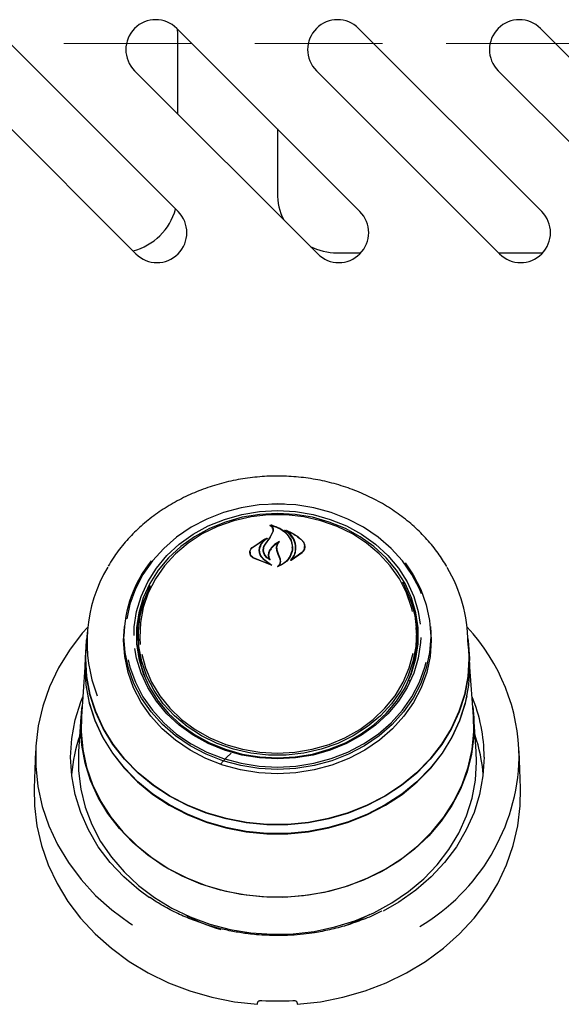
# Model space of a CAD drawing. Header units: inches. Extents: x 31 to 206, y 23 to 145.
# Tile 6 of 64: x 61.42 to 64.82, y 50.92 to 57.1. Entities that reach past the tile are written whole.
import ezdxf

# ---------------------------------------------------------------- set-up
doc = ezdxf.new("R2010")
doc.units = ezdxf.units.IN
doc.header["$LTSCALE"] = 16
doc.header["$MEASUREMENT"] = 0
doc.linetypes.add('HIDDEN', pattern=[0.075, 0.05, -0.025])
doc.layers.add('FORMAT', color=7, linetype='Continuous')

msp = doc.modelspace()

# ---------------------------------------------------------------- linework, layer by layer
at = {"color": 7, "linetype": 'Continuous', "lineweight": 25}
for p, q in [((62.4156, 55.8911), (61.2665, 57.0401)), ((63.5566, 55.8911), (62.4075, 57.0401)), ((62.4135, 57.0075), (62.4124, 57.0352)), ((64.6976, 55.8911), (63.5485, 57.0401)), ((65.8386, 55.8911), (64.6895, 57.0401)), ((62.4135, 56.5039), (62.4135, 57.0075)), ((61.0013, 56.775), (62.1504, 55.6259)), ((62.1423, 56.775), (63.2914, 55.6259)), ((63.2833, 56.775), (64.4324, 55.6259)), ((64.4243, 56.775), (65.5734, 55.6259)), ((63.0385, 56.4092), (63.0385, 56.0075)), ((63.4135, 55.6325), (63.5628, 55.6325)), ((64.4259, 55.6325), (64.7038, 55.6325)), ((62.9488, 53.9875), (63.0385, 53.9914)), ((63.0385, 53.9914), (63.105, 53.9892)), ((62.9926, 53.8482), (63.0101, 53.88)), ((62.9944, 53.8507), (63.012, 53.8837)), ((62.9999, 53.9236), (62.9999, 53.9182)), ((63.0122, 53.885), (63.0122, 53.8909)), ((63.0958, 53.8899), (63.0958, 53.8854)), ((62.8802, 53.7831), (62.9723, 53.8412)), ((62.8817, 53.7841), (62.9596, 53.8366)), ((62.9608, 53.8354), (62.933, 53.8022)), ((62.9611, 53.833), (62.9611, 53.836)), ((62.9622, 53.8024), (62.9944, 53.8507)), ((62.8676, 53.754), (62.8676, 53.7411)), ((62.9248, 53.7639), (62.9248, 53.7557)), ((62.9516, 53.7683), (62.9516, 53.767)), ((63.0352, 53.7799), (63.0352, 53.7642)), ((63.0441, 53.7395), (63.0352, 53.7644)), ((63.046, 53.7406), (63.0371, 53.7659)), ((63.1916, 53.7513), (63.1318, 53.7078)), ((63.1321, 53.7821), (63.1321, 53.7838)), ((63.2087, 53.7787), (63.2087, 53.7901)), ((63.0033, 53.6719), (62.8882, 53.7166)), ((62.995, 53.6749), (62.8894, 53.7184)), ((62.9517, 53.7095), (62.996, 53.6763)), ((62.9531, 53.7106), (63.0043, 53.6733)), ((62.9836, 53.7363), (62.9836, 53.7227)), ((62.9874, 53.7121), (62.9874, 53.7122)), ((63.0558, 53.7095), (63.0441, 53.7395)), ((63.0577, 53.7099), (63.046, 53.7406)), ((63.0577, 53.6878), (63.0577, 53.6976)), ((63.1932, 53.749), (63.125, 53.7024)), ((63.1303, 53.7085), (63.1303, 53.7084)), ((62.0732, 53.1997), (62.0784, 53.287)), ((62.0775, 53.2753), (62.0758, 53.2512)), ((62.167, 53.2811), (62.1651, 53.2533)), ((63.9118, 53.2533), (63.9099, 53.2811)), ((64.0011, 53.2512), (63.9994, 53.2753)), ((61.8453, 53.2514), (61.8382, 53.1487)), ((62.1635, 53.2074), (62.1651, 53.2533)), ((63.9215, 53.1718), (63.9225, 53.2064)), ((64.2387, 53.1487), (64.2316, 53.2514)), ((61.8359, 53.1488), (61.8321, 53.095)), ((61.836, 53.0857), (61.8382, 53.1487)), ((64.2448, 53.095), (64.241, 53.1488)), ((64.247, 53.0317), (64.2448, 53.095)), ((61.8299, 53.0321), (61.8082, 52.7217)), ((64.2687, 52.7217), (64.247, 53.0321)), ((63.8601, 52.9552), (63.8701, 52.9447)), ((61.806, 52.7216), (61.7907, 52.5039)), ((64.2862, 52.5039), (64.2709, 52.7216)), ((61.5211, 52.5076), (61.513, 52.274)), ((64.2885, 52.4384), (64.2862, 52.5039)), ((64.5639, 52.274), (64.5558, 52.5076)), ((63.0089, 51.3562), (63.0089, 51.3493)), ((63.068, 51.3488), (63.068, 51.3562))]:
    msp.add_line(p, q, dxfattribs=at)
at = {"color": 7, "linetype": 'Continuous', "lineweight": 25, "flags": 128}
for points in [[(63.0385, 54.0559), (62.9236, 54.0499), (62.8104, 54.0319), (62.7005, 54.0023), (62.5955, 53.9614), (62.497, 53.9098), (62.4064, 53.8483), (62.325, 53.7779), (62.254, 53.6994), (62.1945, 53.6141), (62.1473, 53.5232), (62.113, 53.428), (62.093, 53.3351)], [(62.1389, 53.2306), (62.1407, 53.2844), (62.1548, 53.3815), (62.1829, 53.4762), (62.2245, 53.5672), (62.2789, 53.6529), (62.3453, 53.7321), (62.4227, 53.8034), (62.5097, 53.8658), (62.6051, 53.9182), (62.7073, 53.9598), (62.8147, 53.9901), (62.9257, 54.0084), (63.0385, 54.0145)], [(63.0037, 54.0581), (63.0385, 54.0586), (63.0823, 54.0578)], [(63.942, 53.4933), (63.9296, 53.5232), (63.8824, 53.6141), (63.8229, 53.6994), (63.7519, 53.7779), (63.6705, 53.8483), (63.5799, 53.9098), (63.4814, 53.9614), (63.3764, 54.0023), (63.2665, 54.0319), (63.1533, 54.0499), (63.0385, 54.0559)], [(63.0385, 54.0145), (63.1512, 54.0084), (63.2622, 53.9901), (63.3696, 53.9598), (63.4718, 53.9182), (63.5672, 53.8658), (63.6542, 53.8034), (63.7316, 53.7321), (63.798, 53.6529), (63.8524, 53.5672), (63.894, 53.4762), (63.9221, 53.3815), (63.9348, 53.3013)], [(63.0385, 53.9969), (62.9275, 53.9908), (62.8182, 53.9728), (62.7124, 53.943), (62.6118, 53.902), (62.5179, 53.8504), (62.4322, 53.789), (62.3561, 53.7188), (62.2907, 53.6409), (62.2371, 53.5565), (62.1962, 53.4669), (62.1685, 53.3736), (62.1546, 53.2781), (62.1546, 53.1817), (62.1685, 53.0862), (62.1962, 52.9929), (62.2371, 52.9033), (62.2907, 52.8189), (62.3561, 52.741), (62.4322, 52.6708), (62.5179, 52.6094), (62.6118, 52.5578), (62.7124, 52.5168), (62.8182, 52.487), (62.9275, 52.469), (63.0385, 52.4629), (63.1495, 52.469), (63.2587, 52.487), (63.3645, 52.5168), (63.4651, 52.5578), (63.559, 52.6094), (63.6447, 52.6708), (63.7208, 52.741), (63.7862, 52.8189), (63.8398, 52.9033), (63.8807, 52.9929), (63.9084, 53.0862), (63.9223, 53.1817), (63.9223, 53.2781), (63.9084, 53.3736), (63.8807, 53.4669), (63.8398, 53.5565), (63.7862, 53.6409), (63.7208, 53.7188), (63.6447, 53.789), (63.559, 53.8504), (63.4651, 53.902), (63.3645, 53.943), (63.2587, 53.9728), (63.1495, 53.9908), (63.0385, 53.9969)], [(63.8868, 53.3821), (63.8806, 53.4074), (63.8491, 53.4993), (63.8043, 53.587), (63.7469, 53.669), (63.6779, 53.7439), (63.5984, 53.8106), (63.5097, 53.8679), (63.4133, 53.915), (63.3107, 53.9509), (63.2036, 53.9753), (63.0938, 53.9875), (62.9831, 53.9875), (62.8733, 53.9753), (62.7662, 53.9509), (62.6636, 53.915), (62.5672, 53.8679), (62.4785, 53.8106), (62.399, 53.7439), (62.33, 53.669), (62.2726, 53.587), (62.2278, 53.4993), (62.1963, 53.4074), (62.1786, 53.3128), (62.1751, 53.217), (62.1781, 53.1736)], [(63.8402, 53.6864), (63.8909, 53.6124), (63.9386, 53.5206), (63.9732, 53.4244), (63.9941, 53.3254), (64.0012, 53.2249), (63.9941, 53.1244), (63.9732, 53.0254), (63.9386, 52.9293), (63.8909, 52.8375), (63.8307, 52.7513), (63.759, 52.672), (63.6768, 52.6009), (63.5853, 52.5388), (63.4858, 52.4867), (63.3798, 52.4454), (63.2688, 52.4154), (63.1545, 52.3973), (63.0385, 52.3912), (62.9224, 52.3973), (62.8081, 52.4154), (62.6971, 52.4454), (62.5911, 52.4867), (62.4916, 52.5388), (62.4001, 52.6009), (62.3179, 52.672), (62.2462, 52.7513), (62.186, 52.8375), (62.1383, 52.9293), (62.1037, 53.0254), (62.0828, 53.1244), (62.0758, 53.2249), (62.0758, 53.2249)], [(63.8229, 53.5672), (63.8368, 53.5414), (63.8754, 53.4505), (63.9003, 53.356), (63.9111, 53.2596), (63.9075, 53.1628), (63.8896, 53.0671), (63.8578, 52.9742), (63.8125, 52.8857), (63.7545, 52.8028), (63.6848, 52.7271), (63.6044, 52.6597), (63.5147, 52.6017), (63.4173, 52.5542), (63.3136, 52.5178), (63.2053, 52.4932), (63.0944, 52.4808), (62.9825, 52.4808), (62.8716, 52.4932), (62.7633, 52.5178), (62.6597, 52.5542), (62.5622, 52.6017), (62.4725, 52.6597), (62.3922, 52.7271), (62.3224, 52.8028), (62.2644, 52.8857), (62.2191, 52.9742), (62.1873, 53.0671), (62.1694, 53.1628), (62.1659, 53.2596), (62.1766, 53.356), (62.2015, 53.4505), (62.2401, 53.5414), (62.2417, 53.5446)], [(61.8482, 53.2838), (61.8143, 53.2452), (61.7333, 53.1393), (61.6646, 53.0271), (61.6087, 52.9096), (61.5661, 52.7881), (61.5373, 52.6635), (61.5225, 52.5371), (61.5219, 52.4101), (61.5354, 52.2836), (61.5629, 52.1588), (61.6043, 52.037), (61.659, 51.9191), (61.7266, 51.8064), (61.8064, 51.6998), (61.8978, 51.6004), (61.9998, 51.5091), (62.1115, 51.4268), (62.13, 51.4146)], [(63.9985, 53.287), (64.0038, 53.1997), (63.9967, 53.099), (63.9757, 52.9997), (63.941, 52.9033), (63.8932, 52.8113), (63.8329, 52.7249), (63.761, 52.6454), (63.6786, 52.574), (63.5868, 52.5118), (63.487, 52.4595), (63.3808, 52.4181), (63.2695, 52.3881), (63.1548, 52.3699), (63.0385, 52.3638), (62.9221, 52.3699), (62.8074, 52.3881), (62.6962, 52.4181), (62.5899, 52.4595), (62.4901, 52.5118), (62.3983, 52.574), (62.3159, 52.6454), (62.244, 52.7249), (62.1837, 52.8113), (62.1359, 52.9033), (62.1012, 52.9997), (62.0802, 53.099), (62.0732, 53.1997), (62.0732, 53.1997)], [(61.8337, 53.0857), (61.8407, 53.1985), (61.8426, 53.2129)], [(64.2343, 53.2129), (64.2362, 53.1985), (64.2432, 53.0857), (64.2362, 52.9729), (64.2151, 52.8614), (64.1802, 52.7525), (64.1319, 52.6476), (64.0708, 52.5478), (63.9976, 52.4543), (63.9131, 52.3682), (63.8184, 52.2905), (63.7146, 52.2221), (63.6028, 52.1639), (63.4844, 52.1164), (63.3608, 52.0803), (63.2334, 52.0561), (63.1037, 52.0438), (62.9732, 52.0438), (62.8435, 52.0561), (62.7161, 52.0803), (62.5925, 52.1164), (62.4741, 52.1639), (62.3623, 52.2221), (62.2585, 52.2905), (62.1638, 52.3682), (62.0793, 52.4543), (62.0061, 52.5478), (61.945, 52.6476), (61.8967, 52.7525), (61.8618, 52.8614), (61.8407, 52.9729), (61.8337, 53.0857), (61.8337, 53.0857)], [(63.9378, 53.2185), (63.9362, 53.1866), (63.9221, 53.0895), (63.894, 52.9948), (63.8524, 52.9038), (63.798, 52.8181), (63.7316, 52.7389), (63.6542, 52.6676), (63.5672, 52.6053), (63.4718, 52.5528), (63.3696, 52.5112), (63.2622, 52.4809), (63.1512, 52.4626), (63.0385, 52.4565), (62.9257, 52.4626), (62.8147, 52.4809), (62.7073, 52.5112), (62.6051, 52.5528), (62.5097, 52.6053), (62.4227, 52.6676), (62.3453, 52.7389), (62.2789, 52.8181), (62.2245, 52.9038), (62.1829, 52.9948), (62.1548, 53.0895), (62.1445, 53.1485)], [(64.2387, 53.1487), (64.241, 53.0857), (64.2339, 52.9731), (64.2128, 52.8618), (64.178, 52.7532), (64.1298, 52.6484), (64.0688, 52.5488), (63.9958, 52.4555), (63.9115, 52.3695), (63.8169, 52.292), (63.7133, 52.2237), (63.6017, 52.1656), (63.4835, 52.1183), (63.3602, 52.0823), (63.233, 52.058), (63.1036, 52.0458), (62.9733, 52.0458), (62.8439, 52.058), (62.7167, 52.0823), (62.5934, 52.1183), (62.4752, 52.1656), (62.3636, 52.2237), (62.26, 52.292), (62.1654, 52.3695), (62.0811, 52.4555), (62.0081, 52.5488), (61.9471, 52.6484), (61.8989, 52.7532), (61.8641, 52.8618), (61.843, 52.9731), (61.836, 53.0857), (61.836, 53.0857)], [(61.8321, 53.095), (61.8299, 53.0317), (61.837, 52.9185), (61.8581, 52.8067), (61.8932, 52.6975), (61.9416, 52.5922), (62.0029, 52.4921), (62.0763, 52.3983), (62.161, 52.3119), (62.256, 52.234), (62.3602, 52.1654), (62.4723, 52.107), (62.5911, 52.0594), (62.7151, 52.0232), (62.8429, 51.9988), (62.973, 51.9866), (63.1039, 51.9866), (63.234, 51.9988), (63.3618, 52.0232), (63.4858, 52.0594), (63.6046, 52.107), (63.7167, 52.1654), (63.8209, 52.234), (63.9159, 52.3119), (64.0006, 52.3983), (64.074, 52.4921), (64.1353, 52.5922), (64.1838, 52.6975), (64.2188, 52.8067), (64.2399, 52.9185), (64.247, 53.0317), (64.247, 53.0317)], [(62.1018, 53.0776), (62.113, 53.033), (62.1473, 52.9378), (62.1945, 52.8469), (62.254, 52.7616), (62.325, 52.6831), (62.4064, 52.6127), (62.497, 52.5512), (62.5955, 52.4996), (62.7005, 52.4587), (62.8104, 52.4291), (62.9236, 52.4111), (63.0385, 52.4051), (63.1533, 52.4111), (63.2665, 52.4291), (63.3764, 52.4587), (63.4814, 52.4996), (63.5799, 52.5512), (63.6705, 52.6127), (63.7519, 52.6831), (63.8229, 52.7616), (63.8824, 52.8469), (63.9296, 52.9378), (63.9639, 53.033), (63.9718, 53.0632)], [(62.187, 53.1149), (62.2103, 53.0281), (62.2486, 52.9381), (62.2998, 52.8531), (62.3631, 52.7745), (62.4375, 52.7036), (62.5218, 52.6414), (62.6146, 52.5891), (62.7143, 52.5475), (62.8193, 52.5173), (62.928, 52.499), (63.0385, 52.4928)], [(63.0385, 52.4928), (63.1489, 52.499), (63.2576, 52.5173), (63.3626, 52.5475), (63.4623, 52.5891), (63.5551, 52.6414), (63.6394, 52.7036), (63.7138, 52.7745), (63.7772, 52.8531), (63.8284, 52.9381), (63.8666, 53.0281), (63.8911, 53.1208)], [(64.2269, 52.8529), (64.2166, 52.8076), (64.1817, 52.6986), (64.1333, 52.5935), (64.0721, 52.4936), (63.9988, 52.3999), (63.9143, 52.3137), (63.8194, 52.2359), (63.7154, 52.1675), (63.6035, 52.1091), (63.485, 52.0616), (63.3612, 52.0255), (63.2336, 52.0012), (63.1038, 51.989), (62.9731, 51.989), (62.8433, 52.0012), (62.7157, 52.0255), (62.5919, 52.0616), (62.4734, 52.1091), (62.3615, 52.1675), (62.2575, 52.2359), (62.1626, 52.3137), (62.0781, 52.3999), (62.0048, 52.4936), (61.9436, 52.5935), (61.8953, 52.6986), (61.8603, 52.8076), (61.8392, 52.9192), (61.8321, 53.0322), (61.8324, 53.0561)], [(62.2366, 51.5842), (62.1702, 51.6326), (62.0742, 51.7158), (61.9887, 51.8072), (61.9147, 51.9058), (61.8531, 52.0106), (61.8044, 52.1205), (61.7692, 52.2341), (61.748, 52.3503), (61.7409, 52.4677), (61.748, 52.5852), (61.7692, 52.7014), (61.8044, 52.815), (61.8169, 52.8468)], [(61.8037, 52.6569), (61.8107, 52.7706), (61.8126, 52.7849)], [(64.2643, 52.7849), (64.2714, 52.7138), (64.2714, 52.6), (64.2575, 52.4868), (64.2297, 52.3756), (64.1884, 52.2675), (64.1341, 52.1639), (64.0674, 52.0658), (63.989, 51.9744), (63.8998, 51.8908), (63.8009, 51.8159), (63.6934, 51.7504), (63.5784, 51.6953), (63.4573, 51.651), (63.3315, 51.6182), (63.2023, 51.5971), (63.0713, 51.588), (62.9399, 51.591), (62.8097, 51.6061), (62.682, 51.6331), (62.5584, 51.6717), (62.4402, 51.7215), (62.3287, 51.7819), (62.2254, 51.8522), (62.1312, 51.9316), (62.0473, 52.0192), (61.9747, 52.1141), (61.9141, 52.2151), (61.8662, 52.3211), (61.8316, 52.4309), (61.8107, 52.5433), (61.8037, 52.6569), (61.8037, 52.6569)], [(61.8082, 52.7217), (61.8063, 52.6288), (61.8168, 52.5155), (61.8411, 52.4038), (61.879, 52.2951), (61.93, 52.1904), (61.9936, 52.091), (62.069, 51.998), (62.1554, 51.9125), (62.2518, 51.8354), (62.3571, 51.7677), (62.4701, 51.71), (62.5896, 51.6631), (62.7142, 51.6274), (62.8424, 51.6034), (62.9729, 51.5913), (63.104, 51.5913), (63.2345, 51.6034), (63.3627, 51.6274), (63.4873, 51.6631), (63.6068, 51.71), (63.7198, 51.7677), (63.8251, 51.8354), (63.9215, 51.9125), (64.0079, 51.998), (64.0833, 52.091), (64.1469, 52.1904), (64.1979, 52.2951), (64.2358, 52.4038), (64.2601, 52.5155), (64.2706, 52.6288), (64.2687, 52.7217)], [(61.7907, 52.5039), (61.7902, 52.496), (61.7902, 52.3808), (61.8044, 52.2662), (61.8325, 52.1536), (61.8743, 52.0442), (61.9293, 51.9393), (61.9968, 51.84), (62.0762, 51.7475), (62.1664, 51.6628), (62.2665, 51.587), (62.3754, 51.5207), (62.4918, 51.4649), (62.6144, 51.4201), (62.7418, 51.3868), (62.8725, 51.3655), (63.0052, 51.3563), (63.1382, 51.3593), (63.2701, 51.3746), (63.3993, 51.402), (63.5245, 51.4411), (63.6441, 51.4915), (63.7569, 51.5526), (63.8616, 51.6237), (63.9569, 51.7041), (64.0418, 51.7928), (64.1154, 51.8889), (64.1767, 51.9911), (64.2252, 52.0984), (64.2602, 52.2096), (64.2814, 52.3234), (64.2885, 52.4384), (64.2885, 52.4384)], [(62.7478, 52.4927), (62.7193, 52.4665), (62.6822, 52.4228)], [(64.336, 52.4677), (64.3289, 52.3503), (64.3077, 52.2341), (64.2725, 52.1205), (64.2238, 52.0106), (64.1622, 51.9058), (64.0882, 51.8072), (64.0027, 51.7158), (63.9067, 51.6326), (63.8011, 51.5586), (63.7016, 51.5018)], [(61.513, 52.274), (61.5145, 52.1619), (61.5294, 52.0363), (61.5581, 51.9124), (61.6004, 51.7915), (61.6557, 51.6746), (61.7237, 51.5629), (61.8037, 51.4572), (61.895, 51.3587), (61.9967, 51.2681), (62.1079, 51.1864), (62.2277, 51.1143), (62.3548, 51.0524), (62.4882, 51.0012), (62.6266, 50.9614), (62.7688, 50.9331), (62.9135, 50.9168)], [(63.1635, 50.9168), (63.3081, 50.9331), (63.4503, 50.9614), (63.5887, 51.0012), (63.7221, 51.0524), (63.8492, 51.1143), (63.969, 51.1864), (64.0802, 51.2681), (64.1819, 51.3587), (64.2732, 51.4572), (64.3532, 51.5629), (64.4212, 51.6746), (64.4765, 51.7915), (64.5188, 51.9124), (64.5475, 52.0363), (64.5624, 52.1619), (64.5639, 52.274)], [(63.6196, 51.48), (63.5378, 51.4391), (63.4594, 51.4071)]]:
    msp.add_lwpolyline(points, dxfattribs=at)
at = {"color": 7, "linetype": 'Continuous', "lineweight": 25}
for centre, radius, start, end in [((62.2749, 56.9076), 0.1875, 45, 225), ((63.4159, 56.9076), 0.1875, 45, 225), ((64.5569, 56.9076), 0.1875, 45, 225), ((63.4135, 56.0075), 0.375, 180, 206.7236), ((62.0385, 56.0075), 0.375, 284.448, 344.45106), ((62.283, 55.7585), 0.1875, 225, 45), ((63.424, 55.7585), 0.1875, 225, 45), ((64.565, 55.7585), 0.1875, 225, 45), ((63.4135, 56.0075), 0.375, 243.2764, 270), ((70.7026, 48.5376), 9.3619, 145.44093, 145.79014), ((62.8405, 53.2172), 0.7648, 140.92702, 179.42257), ((62.7574, 53.1893), 0.9137, 149.02779, 201.59542), ((63.307, 53.1849), 0.9268, 0.24111, 30.67814), ((62.827, 53.2059), 0.6725, 156.86223, 182.90969), ((63.247, 53.2053), 0.6754, 0.09876, 23.09458), ((63.3415, 52.4537), 1.215, 0.39555, 43.09551), ((62.8379, 53.2096), 0.6745, 180.187, 206.74314), ((63.2419, 53.2087), 0.6714, 333.21853, 3.80884), ((63.3437, 52.4658), 0.9924, 0.11205, 22.57624), ((62.7313, 52.2825), 0.9874, 161.00507, 175.54911), ((63.3456, 52.2825), 0.9874, 4.45089, 18.99493), ((63.2833, 52.5013), 1.2738, 300.62078, 358.23551), ((63.0176, 52.4983), 1.1623, 241.17715, 253.26172), ((63.0385, 52.6991), 1.761, 266.81911, 273.18089)]:
    msp.add_arc(centre, radius, start, end, dxfattribs=at)
for centre, major_axis, start_param, end_param in [((62.7265, 51.1657), (1.5475, 9.0333), 4.689058, 4.69059), ((63.3504, 51.1657), (-1.5475, 9.0333), 1.592595, 1.594127)]:
    msp.add_ellipse(centre, major_axis=major_axis, ratio=0.024697, start_param=start_param, end_param=end_param, dxfattribs=at)
for points, knots in [([(64.1017, 53.6638), (64.0843, 53.6919), (64.0477, 53.7513), (63.9787, 53.835), (63.8985, 53.9154), (63.8091, 53.988), (63.7116, 54.0524), (63.6071, 54.1078), (63.4967, 54.1536), (63.3814, 54.1894), (63.2626, 54.2147), (63.1414, 54.2293), (63.0191, 54.233), (62.897, 54.2258), (62.7763, 54.2078), (62.6583, 54.1791), (62.5443, 54.1401), (62.4355, 54.091), (62.3329, 54.0325), (62.2377, 53.9651), (62.1507, 53.8897), (62.0736, 53.8065), (62.0152, 53.7315), (61.987, 53.6824), (61.9772, 53.6652)], [0, 0, 0, 0, 0.041689, 0.088111, 0.134593, 0.181131, 0.227717, 0.274343, 0.321001, 0.367684, 0.414387, 0.461104, 0.507832, 0.554567, 0.601309, 0.648053, 0.694797, 0.741535, 0.788262, 0.834971, 0.881651, 0.928292, 0.974883, 1, 1, 1, 1]), ([(62.9923, 53.9209), (62.9922, 53.921), (62.992, 53.9211), (62.9919, 53.9214), (62.9919, 53.9216), (62.9919, 53.9219), (62.9921, 53.9221), (62.9924, 53.9223), (62.9927, 53.9223), (62.993, 53.9223), (62.9931, 53.9223), (62.9931, 53.9223)], [0, 0, 0, 0, 0.122856, 0.24592, 0.37057, 0.496091, 0.621004, 0.743657, 0.864164, 0.982646, 1, 1, 1, 1]), ([(63.0101, 53.88), (63.0112, 53.8842), (63.0134, 53.8927), (63.0094, 53.9054), (63.0017, 53.915), (62.9948, 53.9193), (62.9923, 53.9209)], [0, 0, 0, 0, 0.278313, 0.556598, 0.835281, 1, 1, 1, 1]), ([(62.9931, 53.9223), (63.0114, 53.9173), (63.0498, 53.9068), (63.0961, 53.8734), (63.1187, 53.842), (63.126, 53.8238), (63.1269, 53.8215)], [0, 0, 0, 0, 0.296387, 0.623257, 0.953009, 1, 1, 1, 1]), ([(63.0012, 53.9244), (63.0011, 53.9244), (63.0009, 53.9245), (63.0006, 53.9244), (63.0003, 53.9243), (63, 53.9241), (62.9999, 53.9238), (62.9999, 53.9235), (63, 53.9233), (63.0001, 53.9232), (63.0002, 53.9231)], [0, 0, 0, 0, 0.125566, 0.251356, 0.377064, 0.50344, 0.63133, 0.760553, 0.890278, 1, 1, 1, 1]), ([(63.012, 53.8837), (63.0131, 53.8882), (63.0154, 53.8972), (63.0113, 53.9108), (63.0049, 53.9191), (63.0006, 53.9228), (63.0002, 53.9231)], [0, 0, 0, 0, 0.322037, 0.644198, 0.96662, 1, 1, 1, 1]), ([(63.0012, 53.9244), (63.0195, 53.9183), (63.0572, 53.9058), (63.1017, 53.8699), (63.1173, 53.839), (63.1249, 53.8238)], [0, 0, 0, 0, 0.321885, 0.666051, 1, 1, 1, 1]), ([(63.0838, 53.891), (63.0837, 53.8911), (63.0836, 53.8912), (63.0834, 53.8915), (63.0834, 53.8917), (63.0835, 53.892), (63.0837, 53.8922), (63.084, 53.8924), (63.0843, 53.8924), (63.0846, 53.8924), (63.0848, 53.8924), (63.0848, 53.8923)], [0, 0, 0, 0, 0.117537, 0.23469, 0.35344, 0.473504, 0.593344, 0.711643, 0.82787, 0.942304, 1, 1, 1, 1]), ([(63.1512, 53.7582), (63.1522, 53.7745), (63.1542, 53.8072), (63.1307, 53.8532), (63.1026, 53.8794), (63.0852, 53.8902), (63.0838, 53.891)], [0, 0, 0, 0, 0.324347, 0.648698, 0.97259, 1, 1, 1, 1]), ([(63.0848, 53.8923), (63.1109, 53.8815), (63.1518, 53.8645), (63.1822, 53.8371), (63.1932, 53.8271)], [0, 0, 0, 0, 0.635987, 1, 1, 1, 1]), ([(63.0973, 53.8906), (63.0972, 53.8906), (63.097, 53.8907), (63.0966, 53.8906), (63.0963, 53.8906), (63.0961, 53.8904), (63.0959, 53.8901), (63.0958, 53.8899), (63.0959, 53.8896), (63.096, 53.8894), (63.0961, 53.8893), (63.0962, 53.8893)], [0, 0, 0, 0, 0.116212, 0.232484, 0.348802, 0.465625, 0.583872, 0.703048, 0.823068, 0.942762, 1, 1, 1, 1]), ([(63.1532, 53.7591), (63.1541, 53.7759), (63.1561, 53.8094), (63.1344, 53.8556), (63.1083, 53.8786), (63.0962, 53.8893)], [0, 0, 0, 0, 0.348802, 0.697654, 1, 1, 1, 1]), ([(63.0973, 53.8906), (63.1226, 53.8784), (63.1578, 53.8614), (63.1842, 53.8363), (63.1916, 53.8292)], [0, 0, 0, 0, 0.7187582, 1, 1, 1, 1]), ([(62.9734, 53.8399), (62.9632, 53.8318), (62.9479, 53.8196), (62.9381, 53.8044), (62.9348, 53.7994)], [0, 0, 0, 0, 0.666181, 1, 1, 1, 1]), ([(62.9608, 53.8354), (62.9609, 53.8355), (62.961, 53.8356), (62.9611, 53.8359), (62.9611, 53.8362), (62.9609, 53.8364), (62.9607, 53.8366), (62.9604, 53.8367), (62.96, 53.8368), (62.9598, 53.8367), (62.9596, 53.8367), (62.9596, 53.8366)], [0, 0, 0, 0, 0.118264, 0.236656, 0.355526, 0.474958, 0.594186, 0.712335, 0.829658, 0.945884, 1, 1, 1, 1]), ([(62.9723, 53.8412), (62.9724, 53.8412), (62.9726, 53.8413), (62.973, 53.8413), (62.9733, 53.8412), (62.9735, 53.841), (62.9737, 53.8408), (62.9738, 53.8405), (62.9738, 53.8403), (62.9736, 53.8401), (62.9735, 53.84), (62.9734, 53.8399)], [0, 0, 0, 0, 0.113512, 0.226663, 0.339739, 0.453543, 0.569248, 0.686381, 0.804667, 0.92283, 1, 1, 1, 1]), ([(63.0511, 53.8215), (63.0372, 53.813), (63.0122, 53.7977), (62.9967, 53.7756), (62.9898, 53.7657)], [0, 0, 0, 0, 0.5544372, 1, 1, 1, 1]), ([(63.0434, 53.8129), (63.0301, 53.8039), (63.0093, 53.7897), (62.9963, 53.7707), (62.9916, 53.7639)], [0, 0, 0, 0, 0.641487, 1, 1, 1, 1]), ([(63.0371, 53.7659), (63.0361, 53.7733), (63.0339, 53.7882), (63.0412, 53.8071), (63.0494, 53.8168), (63.0524, 53.8203)], [0, 0, 0, 0, 0.387703, 0.775504, 1, 1, 1, 1]), ([(63.0511, 53.8215), (63.0512, 53.8215), (63.0514, 53.8216), (63.0517, 53.8216), (63.0521, 53.8216), (63.0524, 53.8214), (63.0526, 53.8212), (63.0527, 53.8209), (63.0526, 53.8206), (63.0525, 53.8204), (63.0525, 53.8203), (63.0524, 53.8203)], [0, 0, 0, 0, 0.119442, 0.238593, 0.357477, 0.476344, 0.595921, 0.716621, 0.837904, 0.959604, 1, 1, 1, 1]), ([(63.1249, 53.8238), (63.1289, 53.808), (63.1343, 53.7866), (63.1305, 53.7651), (63.1295, 53.7594)], [0, 0, 0, 0, 0.736126, 1, 1, 1, 1]), ([(63.1269, 53.8215), (63.1309, 53.8059), (63.1364, 53.7847), (63.1325, 53.7635), (63.1314, 53.7579)], [0, 0, 0, 0, 0.739884, 1, 1, 1, 1]), ([(63.1916, 53.8292), (63.1964, 53.8233), (63.206, 53.8114), (63.21, 53.7901), (63.2061, 53.7689), (63.1965, 53.7572), (63.1916, 53.7513)], [0, 0, 0, 0, 0.249254, 0.498556, 0.748956, 1, 1, 1, 1]), ([(63.1932, 53.8271), (63.1981, 53.8211), (63.208, 53.8091), (63.212, 53.7878), (63.208, 53.7666), (63.1981, 53.7549), (63.1932, 53.749)], [0, 0, 0, 0, 0.2496933, 0.4993075, 0.7508164, 1, 1, 1, 1]), ([(62.8882, 53.7166), (62.8834, 53.7201), (62.8738, 53.7271), (62.8662, 53.7416), (62.8648, 53.7572), (62.8697, 53.7718), (62.8769, 53.7796), (62.8802, 53.7831)], [0, 0, 0, 0, 0.206321, 0.412589, 0.619967, 0.827569, 1, 1, 1, 1]), ([(62.8894, 53.7184), (62.8848, 53.7219), (62.8756, 53.7287), (62.8682, 53.7431), (62.8669, 53.7584), (62.8715, 53.7729), (62.8785, 53.7806), (62.8817, 53.7841)], [0, 0, 0, 0, 0.205667, 0.411398, 0.617781, 0.824283, 1, 1, 1, 1]), ([(62.933, 53.8022), (62.9287, 53.7928), (62.9233, 53.7807), (62.9229, 53.768), (62.9228, 53.7652)], [0, 0, 0, 0, 0.775735, 1, 1, 1, 1]), ([(62.9228, 53.7652), (62.9239, 53.7564), (62.9261, 53.7388), (62.9391, 53.7203), (62.9492, 53.7117), (62.9517, 53.7095)], [0, 0, 0, 0, 0.4270581, 0.8542619, 1, 1, 1, 1]), ([(62.9348, 53.7994), (62.9306, 53.7903), (62.9253, 53.7787), (62.9249, 53.7666), (62.9248, 53.7639)], [0, 0, 0, 0, 0.779145, 1, 1, 1, 1]), ([(62.9248, 53.7639), (62.9259, 53.7554), (62.928, 53.7385), (62.9409, 53.7208), (62.9507, 53.7126), (62.9531, 53.7106)], [0, 0, 0, 0, 0.4291024, 0.8582563, 1, 1, 1, 1]), ([(62.9907, 53.7067), (62.9836, 53.7112), (62.9684, 53.7206), (62.9537, 53.7415), (62.9479, 53.7656), (62.9516, 53.7862), (62.9582, 53.7973), (62.9604, 53.8011)], [0, 0, 0, 0, 0.199032, 0.4256198, 0.6540078, 0.8840998, 1, 1, 1, 1]), ([(62.9858, 53.7116), (62.9793, 53.7164), (62.9655, 53.7269), (62.9533, 53.7486), (62.9501, 53.7731), (62.9553, 53.7914), (62.961, 53.8005), (62.9622, 53.8024)], [0, 0, 0, 0, 0.211271, 0.452055, 0.6939, 0.936587, 1, 1, 1, 1]), ([(62.9898, 53.7657), (62.9866, 53.7587), (62.9802, 53.7447), (62.9817, 53.7259), (62.986, 53.7157), (62.9873, 53.7125)], [0, 0, 0, 0, 0.40783, 0.815767, 1, 1, 1, 1]), ([(62.9916, 53.7639), (62.9885, 53.7572), (62.9823, 53.7437), (62.9838, 53.7238), (62.9897, 53.7125), (62.9921, 53.7078)], [0, 0, 0, 0, 0.368987, 0.73795, 1, 1, 1, 1]), ([(63.0352, 53.7644), (63.0341, 53.7719), (63.0319, 53.7869), (63.0384, 53.803), (63.044, 53.8107), (63.0449, 53.8119)], [0, 0, 0, 0, 0.456282, 0.91253, 1, 1, 1, 1]), ([(63.1314, 53.7579), (63.1264, 53.7438), (63.1163, 53.7154), (63.0826, 53.6825), (63.054, 53.6689), (63.0415, 53.663)], [0, 0, 0, 0, 0.359988, 0.720088, 1, 1, 1, 1]), ([(63.1295, 53.7594), (63.1245, 53.7451), (63.1146, 53.7165), (63.0835, 53.6856), (63.059, 53.6725), (63.0498, 53.6676)], [0, 0, 0, 0, 0.384899, 0.769933, 1, 1, 1, 1]), ([(63.1237, 53.7036), (63.1323, 53.7151), (63.145, 53.7324), (63.1497, 53.7518), (63.1512, 53.7582)], [0, 0, 0, 0, 0.6702649, 1, 1, 1, 1]), ([(63.1304, 53.7089), (63.1383, 53.7213), (63.1485, 53.7374), (63.1523, 53.755), (63.1532, 53.7591)], [0, 0, 0, 0, 0.766376, 1, 1, 1, 1]), ([(62.9858, 53.7116), (62.9859, 53.7115), (62.986, 53.7114), (62.9864, 53.7114), (62.9867, 53.7114), (62.987, 53.7116), (62.9872, 53.7118), (62.9874, 53.712), (62.9874, 53.7123), (62.9873, 53.7125), (62.9873, 53.7125)], [0, 0, 0, 0, 0.12872, 0.25737, 0.385475, 0.513732, 0.642333, 0.771464, 0.901239, 1, 1, 1, 1]), ([(62.9921, 53.7078), (62.9922, 53.7077), (62.9923, 53.7075), (62.9922, 53.7072), (62.9921, 53.707), (62.9919, 53.7068), (62.9916, 53.7066), (62.9913, 53.7066), (62.9909, 53.7066), (62.9908, 53.7067), (62.9907, 53.7067)], [0, 0, 0, 0, 0.13037, 0.260532, 0.391099, 0.520849, 0.649515, 0.777288, 0.904515, 1, 1, 1, 1]), ([(63.0403, 53.6643), (63.0431, 53.6668), (63.0503, 53.6732), (63.057, 53.6863), (63.0585, 53.6994), (63.0564, 53.707), (63.0558, 53.7095)], [0, 0, 0, 0, 0.205993, 0.524649, 0.845102, 1, 1, 1, 1]), ([(63.0485, 53.6688), (63.0512, 53.6724), (63.0573, 53.6807), (63.0609, 53.6953), (63.0587, 53.7053), (63.0577, 53.7099)], [0, 0, 0, 0, 0.292799, 0.676006, 1, 1, 1, 1]), ([(63.125, 53.7024), (63.1249, 53.7024), (63.1247, 53.7023), (63.1244, 53.7023), (63.1241, 53.7024), (63.1238, 53.7026), (63.1236, 53.7028), (63.1235, 53.703), (63.1235, 53.7033), (63.1236, 53.7035), (63.1237, 53.7036)], [0, 0, 0, 0, 0.122694, 0.245539, 0.367827, 0.490141, 0.612657, 0.736453, 0.861192, 1, 1, 1, 1]), ([(63.1304, 53.7089), (63.1304, 53.7088), (63.1303, 53.7087), (63.1303, 53.7084), (63.1304, 53.7081), (63.1306, 53.7079), (63.1309, 53.7077), (63.1312, 53.7076), (63.1315, 53.7077), (63.1317, 53.7077), (63.1318, 53.7078)], [0, 0, 0, 0, 0.1254903, 0.2511458, 0.3765151, 0.5020673, 0.6263743, 0.7503962, 0.8740867, 1, 1, 1, 1]), ([(63.0043, 53.6733), (63.0043, 53.6732), (63.0045, 53.6731), (63.0046, 53.6728), (63.0046, 53.6725), (63.0045, 53.6723), (63.0043, 53.672), (63.004, 53.6719), (63.0037, 53.6718), (63.0035, 53.6719), (63.0033, 53.6719)], [0, 0, 0, 0, 0.125245, 0.250576, 0.376493, 0.502255, 0.628113, 0.752887, 0.876863, 1, 1, 1, 1]), ([(63.0415, 53.663), (63.0414, 53.6629), (63.0411, 53.6629), (63.0408, 53.6629), (63.0405, 53.663), (63.0402, 53.6632), (63.0401, 53.6634), (63.04, 53.6637), (63.0401, 53.664), (63.0402, 53.6642), (63.0403, 53.6642), (63.0403, 53.6643)], [0, 0, 0, 0, 0.1184873, 0.2372872, 0.3555628, 0.474121, 0.5935475, 0.7135991, 0.8342852, 0.9551279, 1, 1, 1, 1]), ([(63.0385, 51.348), (62.995, 51.349), (62.934, 51.3505), (62.8445, 51.3601), (62.7685, 51.3716), (62.6792, 51.3908), (62.5873, 51.4167), (62.4935, 51.4502), (62.4002, 51.4916), (62.3131, 51.5374), (62.26, 51.5726), (62.2355, 51.5889)], [0, 0, 0, 0, 0.150331, 0.211213, 0.312241, 0.417127, 0.529626, 0.647041, 0.768305, 0.892591, 1, 1, 1, 1]), ([(63.695, 51.5027), (63.6899, 51.4999), (63.6522, 51.4791), (63.5774, 51.4482), (63.4729, 51.4111), (63.3708, 51.3842), (63.2807, 51.3669), (63.1993, 51.356), (63.1213, 51.3493), (63.0667, 51.3485), (63.0385, 51.348)], [0, 0, 0, 0, 0.02622, 0.194851, 0.360217, 0.518304, 0.659152, 0.761988, 0.87715, 1, 1, 1, 1]), ([(62.9158, 50.9306), (62.9163, 50.932), (62.9174, 50.9348), (62.9223, 50.9381), (62.9291, 50.9403), (62.9357, 50.941), (62.9396, 50.9409), (62.9407, 50.9408)], [0, 0, 0, 0, 0.226473, 0.452926, 0.679688, 0.90703, 1, 1, 1, 1]), ([(63.1362, 50.9408), (63.139, 50.9408), (63.1446, 50.9409), (63.1521, 50.9391), (63.1578, 50.9362), (63.1604, 50.9331), (63.1609, 50.9312), (63.1611, 50.9306)], [0, 0, 0, 0, 0.2278974, 0.4558009, 0.6834411, 0.9104599, 1, 1, 1, 1])]:
    msp.add_open_spline(points, degree=3, knots=knots, dxfattribs=at)
at = {"layer": 'FORMAT', "linetype": 'HIDDEN', "lineweight": 18}
msp.add_line((38.8976, 56.9459), (205.7069, 56.9459), dxfattribs=at)

doc.saveas('drawing.dxf')
